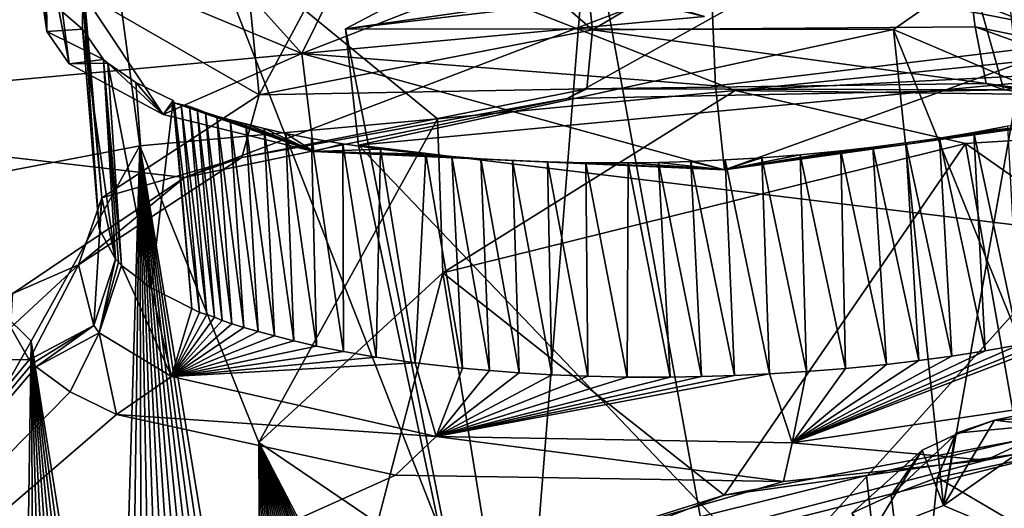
# Model space of a CAD drawing. Header units: metres. Extents: x -147 to 294, y -23 to 81.
# Tile 237 of 256: x 222.48 to 225.68, y 13.64 to 15.23. Entities that reach past the tile are written whole.
import ezdxf

# ---------------------------------------------------------------- set-up
doc = ezdxf.new("R2010")
doc.units = ezdxf.units.M
doc.layers.add('solid_AVA_153', color=7, linetype='CONTINUOUS')

msp = doc.modelspace()

# ---------------------------------------------------------------- linework, layer by layer
at = {"layer": 'solid_AVA_153'}
for points in [[(226.666824, 6.360106, 267.585846), (221.667358, 19.119045, 269.910767), (235.382919, 20.174784, 271.545105)], [(221.215851, 18.567869, 273.642273), (235.975128, 14.554294, 273.108093), (235.413086, 19.895332, 274.532532)], [(226.666824, 6.360106, 267.585846), (219.583801, 7.182138, 266.199371), (221.667358, 19.119045, 269.910767)], [(221.215851, 18.567869, 273.642273), (236.530548, 9.275632, 271.466919), (235.975128, 14.554294, 273.108093)], [(221.215851, 18.567869, 273.642273), (222.109406, 7.973817, 270.554962), (236.530548, 9.275632, 271.466919)], [(222.734863, 15.807203, 198.839584), (226.172852, 15.135113, 198.028671), (227.341797, 16.482059, 198.04126)], [(222.052292, 14.993218, 197.87999), (222.76886, 15.809763, 195.036133), (221.603806, 16.230436, 193.409515)], [(224.762039, 13.218843, 199.973969), (224.326767, 15.613308, 200.360504), (227.381195, 16.12648, 199.554657)], [(226.052139, 13.492014, 199.230057), (224.762039, 13.218843, 199.973969), (227.381195, 16.12648, 199.554657)], [(225.492401, 15.659165, 187.674271), (233.692215, 16.116528, 188.092438), (225.67865, 14.999257, 189.95224)], [(233.692215, 16.116528, 188.092438), (226.275116, 14.929291, 190.301041), (225.67865, 14.999257, 189.95224)], [(221.982544, 15.898837, 198.120804), (224.704468, 15.237309, 197.384338), (222.052292, 14.993218, 197.87999)], [(221.982544, 15.898837, 198.120804), (222.031128, 14.656931, 203.367065), (222.734863, 15.807203, 198.839584)], [(224.340179, 15.194109, 190.186218), (225.496048, 15.87824, 190.483063), (224.266693, 15.856822, 190.357407)], [(224.340179, 15.194109, 190.186218), (225.585007, 15.203583, 190.316147), (225.496048, 15.87824, 190.483063)], [(226.520691, 15.013006, 191.103546), (226.437592, 15.699438, 191.273361), (225.496048, 15.87824, 190.483063)], [(225.585007, 15.203583, 190.316147), (226.520691, 15.013006, 191.103546), (225.496048, 15.87824, 190.483063)], [(224.340179, 15.194109, 190.186218), (224.266693, 15.856822, 190.357407), (223.676041, 15.769179, 190.572128)], [(222.031128, 14.656931, 203.367065), (222.867004, 14.816542, 198.631851), (222.734863, 15.807203, 198.839584)], [(222.052292, 14.993218, 197.87999), (224.704468, 15.237309, 197.384338), (222.76886, 15.809763, 195.036133)], [(223.394455, 15.117533, 194.0056), (222.589035, 15.452085, 192.902908), (222.769943, 15.811133, 194.095901)], [(222.734863, 15.807203, 198.839584), (222.867004, 14.816542, 198.631851), (223.835907, 14.90427, 198.454025)], [(222.734863, 15.807203, 198.839584), (223.835907, 14.90427, 198.454025), (224.803711, 14.996558, 198.277267)], [(222.734863, 15.807203, 198.839584), (224.803711, 14.996558, 198.277267), (226.172852, 15.135113, 198.028671)], [(223.394455, 15.117533, 194.0056), (222.769943, 15.811133, 194.095901), (223.657806, 15.651365, 194.697479)], [(226.04863, 15.802382, 194.466873), (225.915726, 15.153339, 194.054657), (224.714523, 15.632039, 194.898651)], [(223.254944, 14.982869, 190.778656), (223.676041, 15.769179, 190.572128), (223.189209, 15.640262, 190.948807)], [(223.254944, 14.982869, 190.778656), (224.340179, 15.194109, 190.186218), (223.676041, 15.769179, 190.572128)], [(217.007309, 15.411266, 187.746414), (225.492401, 15.659165, 187.674271), (223.012802, 14.713538, 190.528992)], [(223.254944, 14.982869, 190.778656), (223.189209, 15.640262, 190.948807), (222.685532, 15.311179, 192.022522)], [(225.492401, 15.659165, 187.674271), (224.257492, 14.970135, 189.821869), (223.012802, 14.713538, 190.528992)], [(223.394455, 15.117533, 194.0056), (223.657806, 15.651365, 194.697479), (224.714523, 15.632039, 194.898651)], [(226.600357, 15.634639, 201.277939), (224.326767, 15.613308, 200.360504), (223.536667, 15.197324, 201.760559)], [(226.600357, 15.634639, 201.277939), (223.536667, 15.197324, 201.760559), (225.680771, 15.448387, 201.654144)], [(225.492401, 15.659165, 187.674271), (225.67865, 14.999257, 189.95224), (224.257492, 14.970135, 189.821869)], [(222.564102, 15.18834, 192.435669), (222.506012, 15.601502, 192.418808), (222.536758, 15.518325, 192.687836)], [(222.564102, 15.18834, 192.435669), (222.563782, 15.297826, 192.053101), (222.506012, 15.601502, 192.418808)], [(223.394455, 15.117533, 194.0056), (224.714523, 15.632039, 194.898651), (224.740021, 15.012174, 194.414978)], [(224.076447, 12.461343, 202.721649), (223.536667, 15.197324, 201.760559), (224.326767, 15.613308, 200.360504)], [(224.762039, 13.218843, 199.973969), (224.076447, 12.461343, 202.721649), (224.326767, 15.613308, 200.360504)], [(225.915726, 15.153339, 194.054657), (224.740021, 15.012174, 194.414978), (224.714523, 15.632039, 194.898651)], [(222.564102, 15.18834, 192.435669), (222.536758, 15.518325, 192.687836), (222.560043, 15.484925, 192.796265)], [(222.637619, 15.083203, 192.812363), (222.560043, 15.484925, 192.796265), (222.589035, 15.452085, 192.902908)], [(222.637619, 15.083203, 192.812363), (222.564102, 15.18834, 192.435669), (222.560043, 15.484925, 192.796265)], [(222.942459, 14.918118, 193.432312), (222.637619, 15.083203, 192.812363), (222.589035, 15.452085, 192.902908)], [(222.942459, 14.918118, 193.432312), (222.589035, 15.452085, 192.902908), (223.394455, 15.117533, 194.0056)], [(225.318787, 15.194703, 202.56105), (225.680771, 15.448387, 201.654144), (223.536667, 15.197324, 201.760559)], [(225.843765, 13.900406, 201.286194), (225.680771, 15.448387, 201.654144), (225.318787, 15.194703, 202.56105)], [(217.007309, 15.411266, 187.746414), (223.012802, 14.713538, 190.528992), (222.453873, 14.335485, 191.766296)], [(222.680771, 15.196728, 192.421188), (222.681335, 15.299642, 192.061691), (222.563782, 15.297826, 192.053101)], [(222.680771, 15.196728, 192.421188), (222.563782, 15.297826, 192.053101), (222.564102, 15.18834, 192.435669)], [(222.734833, 14.546356, 192.206497), (222.681335, 15.299642, 192.061691), (222.680771, 15.196728, 192.421188)], [(222.7435, 14.647508, 191.863312), (222.685532, 15.311179, 192.022522), (222.681335, 15.299642, 192.061691)], [(222.7435, 14.647508, 191.863312), (222.681335, 15.299642, 192.061691), (222.734833, 14.546356, 192.206497)], [(223.254944, 14.982869, 190.778656), (222.685532, 15.311179, 192.022522), (222.7435, 14.647508, 191.863312)], [(222.748672, 15.097767, 192.775589), (222.680771, 15.196728, 192.421188), (222.564102, 15.18834, 192.435669)], [(222.748672, 15.097767, 192.775589), (222.564102, 15.18834, 192.435669), (222.637619, 15.083203, 192.812363)], [(222.787888, 14.447774, 192.547485), (222.680771, 15.196728, 192.421188), (222.748672, 15.097767, 192.775589)], [(222.734833, 14.546356, 192.206497), (222.680771, 15.196728, 192.421188), (222.787888, 14.447774, 192.547485)], [(224.321289, 15.001753, 190.045731), (224.340179, 15.194109, 190.186218), (223.254944, 14.982869, 190.778656)], [(225.318787, 15.194703, 202.56105), (223.536667, 15.197324, 201.760559), (223.578415, 14.818857, 203.371277)], [(224.076447, 12.461343, 202.721649), (223.578415, 14.818857, 203.371277), (223.536667, 15.197324, 201.760559)], [(225.726456, 15.021225, 203.471466), (225.318787, 15.194703, 202.56105), (223.578415, 14.818857, 203.371277)], [(225.620834, 15.019513, 190.167953), (224.340179, 15.194109, 190.186218), (224.321289, 15.001753, 190.045731)], [(225.620834, 15.019513, 190.167953), (225.585007, 15.203583, 190.316147), (224.340179, 15.194109, 190.186218)], [(227.731995, 14.958563, 199.010147), (228.588837, 15.188961, 198.371429), (224.803711, 14.996558, 198.277267)], [(226.172852, 15.135113, 198.028671), (224.803711, 14.996558, 198.277267), (228.588837, 15.188961, 198.371429)], [(225.481827, 13.646233, 202.195175), (225.318787, 15.194703, 202.56105), (225.726456, 15.021225, 203.471466)], [(225.843765, 13.900406, 201.286194), (225.318787, 15.194703, 202.56105), (225.481827, 13.646233, 202.195175)], [(226.611038, 14.831799, 191.000549), (226.520691, 15.013006, 191.103546), (225.585007, 15.203583, 190.316147)], [(226.611038, 14.831799, 191.000549), (225.585007, 15.203583, 190.316147), (225.620834, 15.019513, 190.167953)], [(224.768814, 14.738502, 194.34227), (224.740021, 15.012174, 194.414978), (225.915726, 15.153339, 194.054657)], [(225.937439, 14.901895, 193.972351), (224.768814, 14.738502, 194.34227), (225.915726, 15.153339, 194.054657)], [(222.762482, 15.085342, 192.820755), (222.748672, 15.097767, 192.775589), (222.637619, 15.083203, 192.812363)], [(222.807526, 14.427237, 192.619522), (222.748672, 15.097767, 192.775589), (222.762482, 15.085342, 192.820755)], [(222.797363, 14.437467, 192.583603), (222.787888, 14.447774, 192.547485), (222.748672, 15.097767, 192.775589)], [(222.797363, 14.437467, 192.583603), (222.748672, 15.097767, 192.775589), (222.807526, 14.427237, 192.619522)], [(223.433395, 14.798454, 193.922302), (222.942459, 14.918118, 193.432312), (223.394455, 15.117533, 194.0056)], [(224.768814, 14.738502, 194.34227), (223.394455, 15.117533, 194.0056), (224.740021, 15.012174, 194.414978)], [(224.768814, 14.738502, 194.34227), (223.433395, 14.798454, 193.922302), (223.394455, 15.117533, 194.0056)], [(222.762482, 15.085342, 192.820755), (222.637619, 15.083203, 192.812363), (222.942459, 14.918118, 193.432312)], [(222.853928, 15.022335, 193.054077), (222.762482, 15.085342, 192.820755), (222.942459, 14.918118, 193.432312)], [(222.903702, 14.354481, 192.877319), (222.762482, 15.085342, 192.820755), (222.853928, 15.022335, 193.054077)], [(222.903702, 14.354481, 192.877319), (222.807526, 14.427237, 192.619522), (222.762482, 15.085342, 192.820755)], [(222.975143, 14.964142, 193.274719), (222.853928, 15.022335, 193.054077), (222.942459, 14.918118, 193.432312)], [(222.903702, 14.354481, 192.877319), (222.853928, 15.022335, 193.054077), (222.975143, 14.964142, 193.274719)], [(224.321289, 15.001753, 190.045731), (223.254944, 14.982869, 190.778656), (223.19928, 14.778837, 190.667709)], [(224.321289, 15.001753, 190.045731), (223.19928, 14.778837, 190.667709), (224.257492, 14.970135, 189.821869)], [(225.726456, 15.021225, 203.471466), (223.578415, 14.818857, 203.371277), (225.881821, 14.538692, 205.570328)], [(223.852966, 14.402732, 200.304108), (224.803711, 14.996558, 198.277267), (223.835907, 14.90427, 198.454025)], [(223.852966, 14.402732, 200.304108), (225.553711, 14.82439, 199.044357), (224.803711, 14.996558, 198.277267)], [(224.321289, 15.001753, 190.045731), (224.257492, 14.970135, 189.821869), (225.67865, 14.999257, 189.95224)], [(225.620834, 15.019513, 190.167953), (224.321289, 15.001753, 190.045731), (225.67865, 14.999257, 189.95224)], [(225.553711, 14.82439, 199.044357), (227.731995, 14.958563, 199.010147), (224.803711, 14.996558, 198.277267)], [(225.481827, 13.646233, 202.195175), (225.726456, 15.021225, 203.471466), (225.888092, 13.47341, 203.102219)], [(225.620834, 15.019513, 190.167953), (226.275116, 14.929291, 190.301041), (226.791489, 14.791733, 190.876038)], [(226.611038, 14.831799, 191.000549), (225.620834, 15.019513, 190.167953), (226.791489, 14.791733, 190.876038)], [(225.620834, 15.019513, 190.167953), (225.67865, 14.999257, 189.95224), (226.275116, 14.929291, 190.301041)], [(223.19928, 14.778837, 190.667709), (223.254944, 14.982869, 190.778656), (222.7435, 14.647508, 191.863312)], [(222.903702, 14.354481, 192.877319), (222.975143, 14.964142, 193.274719), (223.035828, 14.287226, 193.120331)], [(222.978714, 14.956726, 193.301193), (222.975143, 14.964142, 193.274719), (222.942459, 14.918118, 193.432312)], [(223.035828, 14.287226, 193.120331), (222.975143, 14.964142, 193.274719), (222.978714, 14.956726, 193.301193)], [(223.19928, 14.778837, 190.667709), (223.012802, 14.713538, 190.528992), (224.257492, 14.970135, 189.821869)], [(222.978714, 14.956726, 193.301193), (222.942459, 14.918118, 193.432312), (223.433395, 14.798454, 193.922302)], [(223.001282, 14.950994, 193.324493), (222.978714, 14.956726, 193.301193), (223.433395, 14.798454, 193.922302)], [(223.060913, 14.27362, 193.16954), (222.978714, 14.956726, 193.301193), (223.001282, 14.950994, 193.324493)], [(223.060913, 14.27362, 193.16954), (223.035828, 14.287226, 193.120331), (222.978714, 14.956726, 193.301193)], [(223.081146, 14.924617, 193.428146), (223.001282, 14.950994, 193.324493), (223.433395, 14.798454, 193.922302)], [(223.081146, 14.924617, 193.428146), (223.028534, 14.94458, 193.350662), (223.001282, 14.950994, 193.324493)], [(223.085556, 14.267742, 193.191956), (223.001282, 14.950994, 193.324493), (223.028534, 14.94458, 193.350662)], [(223.085556, 14.267742, 193.191956), (223.060913, 14.27362, 193.16954), (223.001282, 14.950994, 193.324493)], [(223.081146, 14.924617, 193.428146), (223.053848, 14.935505, 193.386047), (223.028534, 14.94458, 193.350662)], [(223.110291, 14.259145, 193.22406), (223.028534, 14.94458, 193.350662), (223.053848, 14.935505, 193.386047)], [(223.110291, 14.259145, 193.22406), (223.085556, 14.267742, 193.191956), (223.028534, 14.94458, 193.350662)], [(223.134476, 14.248535, 193.262665), (223.053848, 14.935505, 193.386047), (223.081146, 14.924617, 193.428146)], [(223.134476, 14.248535, 193.262665), (223.110291, 14.259145, 193.22406), (223.053848, 14.935505, 193.386047)], [(226.782166, 13.96025, 198.65358), (227.731995, 14.958563, 199.010147), (225.553711, 14.82439, 199.044357)], [(223.254471, 13.850597, 202.279831), (223.835907, 14.90427, 198.454025), (222.867004, 14.816542, 198.631851)], [(223.11705, 14.913144, 193.47345), (223.081146, 14.924617, 193.428146), (223.433395, 14.798454, 193.922302)], [(223.166168, 14.237192, 193.304718), (223.081146, 14.924617, 193.428146), (223.11705, 14.913144, 193.47345)], [(223.166168, 14.237192, 193.304718), (223.134476, 14.248535, 193.262665), (223.081146, 14.924617, 193.428146)], [(223.160995, 14.900931, 193.522476), (223.11705, 14.913144, 193.47345), (223.433395, 14.798454, 193.922302)], [(223.205612, 14.225194, 193.349899), (223.11705, 14.913144, 193.47345), (223.160995, 14.900931, 193.522476)], [(223.205612, 14.225194, 193.349899), (223.166168, 14.237192, 193.304718), (223.11705, 14.913144, 193.47345)], [(223.212128, 14.887569, 193.576645), (223.160995, 14.900931, 193.522476), (223.433395, 14.798454, 193.922302)], [(223.251923, 14.212163, 193.399368), (223.160995, 14.900931, 193.522476), (223.212128, 14.887569, 193.576645)], [(223.251923, 14.212163, 193.399368), (223.205612, 14.225194, 193.349899), (223.160995, 14.900931, 193.522476)], [(223.852966, 14.402732, 200.304108), (223.835907, 14.90427, 198.454025), (223.254471, 13.850597, 202.279831)], [(225.359589, 14.825786, 194.135468), (224.768814, 14.738502, 194.34227), (225.937439, 14.901895, 193.972351)], [(225.468918, 14.84188, 194.098129), (225.359589, 14.825786, 194.135468), (225.937439, 14.901895, 193.972351)], [(225.580338, 14.86042, 194.05275), (225.468918, 14.84188, 194.098129), (225.937439, 14.901895, 193.972351)], [(225.690445, 14.881029, 194.000046), (225.580338, 14.86042, 194.05275), (225.937439, 14.901895, 193.972351)], [(223.271667, 14.872855, 193.63681), (223.212128, 14.887569, 193.576645), (223.433395, 14.798454, 193.922302)], [(223.30542, 14.197737, 193.454391), (223.212128, 14.887569, 193.576645), (223.271667, 14.872855, 193.63681)], [(223.30542, 14.197737, 193.454391), (223.251923, 14.212163, 193.399368), (223.212128, 14.887569, 193.576645)], [(223.341919, 14.856916, 193.702896), (223.271667, 14.872855, 193.63681), (223.433395, 14.798454, 193.922302)], [(223.367767, 14.181949, 193.515076), (223.271667, 14.872855, 193.63681), (223.341919, 14.856916, 193.702896)], [(223.367767, 14.181949, 193.515076), (223.30542, 14.197737, 193.454391), (223.271667, 14.872855, 193.63681)], [(225.727692, 14.168345, 193.865479), (225.580338, 14.86042, 194.05275), (225.690445, 14.881029, 194.000046)], [(223.426041, 14.840075, 193.774277), (223.341919, 14.856916, 193.702896), (223.433395, 14.798454, 193.922302)], [(223.441483, 14.164976, 193.581161), (223.341919, 14.856916, 193.702896), (223.426041, 14.840075, 193.774277)], [(223.441483, 14.164976, 193.581161), (223.367767, 14.181949, 193.515076), (223.341919, 14.856916, 193.702896)], [(223.527512, 14.822782, 193.84993), (223.426041, 14.840075, 193.774277), (223.433395, 14.798454, 193.922302)], [(223.529785, 14.147162, 193.651855), (223.426041, 14.840075, 193.774277), (223.527512, 14.822782, 193.84993)], [(223.529785, 14.147162, 193.651855), (223.441483, 14.164976, 193.581161), (223.426041, 14.840075, 193.774277)], [(225.508987, 14.132262, 193.956863), (225.359589, 14.825786, 194.135468), (225.468918, 14.84188, 194.098129)], [(225.617783, 14.149104, 193.9151), (225.468918, 14.84188, 194.098129), (225.580338, 14.86042, 194.05275)], [(225.617783, 14.149104, 193.9151), (225.508987, 14.132262, 193.956863), (225.468918, 14.84188, 194.098129)], [(225.727692, 14.168345, 193.865479), (225.617783, 14.149104, 193.9151), (225.580338, 14.86042, 194.05275)], [(222.031128, 14.656931, 203.367065), (222.514023, 14.180854, 200.934036), (222.867004, 14.816542, 198.631851)], [(222.795624, 12.401995, 207.851776), (222.867004, 14.816542, 198.631851), (222.514023, 14.180854, 200.934036)], [(222.795624, 12.401995, 207.851776), (222.834351, 12.404254, 207.848358), (222.867004, 14.816542, 198.631851)], [(222.834351, 12.404254, 207.848358), (222.873077, 12.406416, 207.845352), (222.867004, 14.816542, 198.631851)], [(223.221741, 12.421535, 207.837173), (223.260483, 12.422734, 207.838348), (222.867004, 14.816542, 198.631851)], [(223.254471, 13.850597, 202.279831), (222.867004, 14.816542, 198.631851), (223.260483, 12.422734, 207.838348)], [(223.183014, 12.420239, 207.836411), (223.221741, 12.421535, 207.837173), (222.867004, 14.816542, 198.631851)], [(223.144302, 12.418849, 207.836075), (223.183014, 12.420239, 207.836411), (222.867004, 14.816542, 198.631851)], [(223.10556, 12.417362, 207.836151), (223.144302, 12.418849, 207.836075), (222.867004, 14.816542, 198.631851)], [(223.066818, 12.415778, 207.836639), (223.10556, 12.417362, 207.836151), (222.867004, 14.816542, 198.631851)], [(223.028076, 12.414099, 207.83754), (223.066818, 12.415778, 207.836639), (222.867004, 14.816542, 198.631851)], [(222.989319, 12.412323, 207.838867), (223.028076, 12.414099, 207.83754), (222.867004, 14.816542, 198.631851)], [(222.950562, 12.410451, 207.840607), (222.989319, 12.412323, 207.838867), (222.867004, 14.816542, 198.631851)], [(222.911819, 12.408482, 207.842773), (222.950562, 12.410451, 207.840607), (222.867004, 14.816542, 198.631851)], [(222.873077, 12.406416, 207.845352), (222.911819, 12.408482, 207.842773), (222.867004, 14.816542, 198.631851)], [(223.649918, 14.805488, 193.928879), (223.527512, 14.822782, 193.84993), (223.433395, 14.798454, 193.922302)], [(223.797409, 14.788945, 194.009247), (223.649918, 14.805488, 193.928879), (223.433395, 14.798454, 193.922302)], [(223.635895, 14.128876, 193.726318), (223.527512, 14.822782, 193.84993), (223.649918, 14.805488, 193.928879)], [(223.635895, 14.128876, 193.726318), (223.529785, 14.147162, 193.651855), (223.527512, 14.822782, 193.84993)], [(226.197937, 12.072271, 204.705322), (225.881821, 14.538692, 205.570328), (223.578415, 14.818857, 203.371277)], [(224.076447, 12.461343, 202.721649), (226.197937, 12.072271, 204.705322), (223.578415, 14.818857, 203.371277)], [(223.763275, 14.110573, 193.803482), (223.635895, 14.128876, 193.726318), (223.649918, 14.805488, 193.928879)], [(223.763275, 14.110573, 193.803482), (223.649918, 14.805488, 193.928879), (223.797409, 14.788945, 194.009247)], [(224.768204, 13.679978, 199.295013), (225.553711, 14.82439, 199.044357), (223.852966, 14.402732, 200.304108)], [(225.724518, 13.85702, 198.818863), (225.553711, 14.82439, 199.044357), (224.768204, 13.679978, 199.295013)], [(225.359589, 14.825786, 194.135468), (225.252319, 14.811891, 194.165619), (224.768814, 14.738502, 194.34227)], [(225.252319, 14.811891, 194.165619), (225.147995, 14.800098, 194.189041), (224.768814, 14.738502, 194.34227)], [(225.296478, 14.10521, 194.019089), (225.147995, 14.800098, 194.189041), (225.252319, 14.811891, 194.165619)], [(225.401611, 14.117666, 193.991379), (225.252319, 14.811891, 194.165619), (225.359589, 14.825786, 194.135468)], [(225.401611, 14.117666, 193.991379), (225.296478, 14.10521, 194.019089), (225.252319, 14.811891, 194.165619)], [(225.508987, 14.132262, 193.956863), (225.401611, 14.117666, 193.991379), (225.359589, 14.825786, 194.135468)], [(226.782166, 13.96025, 198.65358), (225.553711, 14.82439, 199.044357), (225.724518, 13.85702, 198.818863)], [(223.19928, 14.778837, 190.667709), (222.7435, 14.647508, 191.863312), (222.667633, 14.428856, 191.803513)], [(223.19928, 14.778837, 190.667709), (222.667633, 14.428856, 191.803513), (223.012802, 14.713538, 190.528992)], [(224.079315, 14.768556, 194.12439), (223.433395, 14.798454, 193.922302), (224.768814, 14.738502, 194.34227)], [(223.882492, 14.781315, 194.049057), (223.797409, 14.788945, 194.009247), (223.433395, 14.798454, 193.922302)], [(223.976181, 14.774417, 194.087738), (223.882492, 14.781315, 194.049057), (223.433395, 14.798454, 193.922302)], [(224.079315, 14.768556, 194.12439), (223.976181, 14.774417, 194.087738), (223.433395, 14.798454, 193.922302)], [(223.916397, 14.093063, 193.881302), (223.763275, 14.110573, 193.803482), (223.797409, 14.788945, 194.009247)], [(223.916397, 14.093063, 193.881302), (223.797409, 14.788945, 194.009247), (223.882492, 14.781315, 194.049057)], [(224.004395, 14.085014, 193.919312), (223.882492, 14.781315, 194.049057), (223.976181, 14.774417, 194.087738)], [(224.004395, 14.085014, 193.919312), (223.916397, 14.093063, 193.881302), (223.882492, 14.781315, 194.049057)], [(224.101135, 14.077758, 193.955811), (223.976181, 14.774417, 194.087738), (224.079315, 14.768556, 194.12439)], [(224.101135, 14.077758, 193.955811), (224.004395, 14.085014, 193.919312), (223.976181, 14.774417, 194.087738)], [(224.192963, 14.76408, 194.157974), (224.079315, 14.768556, 194.12439), (224.768814, 14.738502, 194.34227)], [(224.207413, 14.071605, 193.989868), (224.079315, 14.768556, 194.12439), (224.192963, 14.76408, 194.157974)], [(224.207413, 14.071605, 193.989868), (224.101135, 14.077758, 193.955811), (224.079315, 14.768556, 194.12439)], [(224.771927, 14.770661, 194.228851), (224.660202, 14.765703, 194.227753), (224.768814, 14.738502, 194.34227)], [(224.801636, 14.068785, 194.075714), (224.660202, 14.765703, 194.227753), (224.771927, 14.770661, 194.228851)], [(225.147995, 14.800098, 194.189041), (225.01561, 14.787459, 194.210815), (224.768814, 14.738502, 194.34227)], [(225.01561, 14.787459, 194.210815), (224.890579, 14.777811, 194.223572), (224.768814, 14.738502, 194.34227)], [(224.890579, 14.777811, 194.223572), (224.771927, 14.770661, 194.228851), (224.768814, 14.738502, 194.34227)], [(224.915253, 14.074038, 194.072968), (224.771927, 14.770661, 194.228851), (224.890579, 14.777811, 194.223572)], [(224.915253, 14.074038, 194.072968), (224.801636, 14.068785, 194.075714), (224.771927, 14.770661, 194.228851)], [(225.035767, 14.081613, 194.063492), (224.890579, 14.777811, 194.223572), (225.01561, 14.787459, 194.210815)], [(225.035767, 14.081613, 194.063492), (224.915253, 14.074038, 194.072968), (224.890579, 14.777811, 194.223572)], [(225.162476, 14.091818, 194.046097), (225.01561, 14.787459, 194.210815), (225.147995, 14.800098, 194.189041)], [(225.162476, 14.091818, 194.046097), (225.035767, 14.081613, 194.063492), (225.01561, 14.787459, 194.210815)], [(225.296478, 14.10521, 194.019089), (225.162476, 14.091818, 194.046097), (225.147995, 14.800098, 194.189041)], [(224.3181, 14.761426, 194.18721), (224.192963, 14.76408, 194.157974), (224.768814, 14.738502, 194.34227)], [(224.324127, 14.066922, 194.020401), (224.192963, 14.76408, 194.157974), (224.3181, 14.761426, 194.18721)], [(224.324127, 14.066922, 194.020401), (224.207413, 14.071605, 193.989868), (224.192963, 14.76408, 194.157974)], [(224.455673, 14.761145, 194.210342), (224.3181, 14.761426, 194.18721), (224.768814, 14.738502, 194.34227)], [(224.452377, 14.064157, 194.046066), (224.3181, 14.761426, 194.18721), (224.455673, 14.761145, 194.210342)], [(224.452377, 14.064157, 194.046066), (224.324127, 14.066922, 194.020401), (224.3181, 14.761426, 194.18721)], [(224.593079, 14.063906, 194.065002), (224.452377, 14.064157, 194.046066), (224.455673, 14.761145, 194.210342)], [(224.554703, 14.762615, 194.221283), (224.455673, 14.761145, 194.210342), (224.768814, 14.738502, 194.34227)], [(224.593079, 14.063906, 194.065002), (224.455673, 14.761145, 194.210342), (224.554703, 14.762615, 194.221283)], [(224.660202, 14.765703, 194.227753), (224.554703, 14.762615, 194.221283), (224.768814, 14.738502, 194.34227)], [(224.694122, 14.065488, 194.072754), (224.554703, 14.762615, 194.221283), (224.660202, 14.765703, 194.227753)], [(224.694122, 14.065488, 194.072754), (224.593079, 14.063906, 194.065002), (224.554703, 14.762615, 194.221283)], [(224.801636, 14.068785, 194.075714), (224.694122, 14.065488, 194.072754), (224.660202, 14.765703, 194.227753)], [(223.012802, 14.713538, 190.528992), (222.667633, 14.428856, 191.803513), (222.453873, 14.335485, 191.766296)], [(222.031128, 14.656931, 203.367065), (222.169296, 13.575377, 203.174194), (222.514023, 14.180854, 200.934036)], [(222.667633, 14.428856, 191.803513), (222.7435, 14.647508, 191.863312), (222.716934, 14.23205, 192.50563)], [(222.7435, 14.647508, 191.863312), (222.787888, 14.447774, 192.547485), (222.716934, 14.23205, 192.50563)], [(222.7435, 14.647508, 191.863312), (222.734833, 14.546356, 192.206497), (222.787888, 14.447774, 192.547485)], [(231.484619, 14.528159, 192.939316), (221.319656, 12.675594, 197.546555), (226.197327, 13.907005, 193.860596)], [(231.484619, 14.528159, 192.939316), (232.407959, 13.2426, 197.81926), (221.319656, 12.675594, 197.546555)], [(222.667633, 14.428856, 191.803513), (222.507278, 14.119565, 192.526993), (222.446991, 14.225546, 192.148712)], [(222.667633, 14.428856, 191.803513), (222.446991, 14.225546, 192.148712), (222.453873, 14.335485, 191.766296)], [(222.667633, 14.428856, 191.803513), (222.716934, 14.23205, 192.50563), (222.507278, 14.119565, 192.526993)], [(222.734329, 14.207799, 192.580612), (222.716934, 14.23205, 192.50563), (222.787888, 14.447774, 192.547485)], [(222.797363, 14.437467, 192.583603), (222.734329, 14.207799, 192.580612), (222.787888, 14.447774, 192.547485)], [(222.797363, 14.437467, 192.583603), (222.807526, 14.427237, 192.619522), (222.734329, 14.207799, 192.580612)], [(222.807526, 14.427237, 192.619522), (222.970261, 14.065375, 193.104248), (222.734329, 14.207799, 192.580612)], [(222.903702, 14.354481, 192.877319), (222.970261, 14.065375, 193.104248), (222.807526, 14.427237, 192.619522)], [(223.530411, 13.169462, 200.988617), (223.852966, 14.402732, 200.304108), (223.254471, 13.850597, 202.279831)], [(224.007599, 13.442269, 200.046692), (223.852966, 14.402732, 200.304108), (223.530411, 13.169462, 200.988617)], [(224.768204, 13.679978, 199.295013), (223.852966, 14.402732, 200.304108), (224.007599, 13.442269, 200.046692)], [(222.903702, 14.354481, 192.877319), (223.035828, 14.287226, 193.120331), (222.970261, 14.065375, 193.104248)], [(212.367004, 14.29432, 191.572479), (222.507278, 14.119565, 192.526993), (221.319656, 12.675594, 197.546555)], [(222.446991, 14.225546, 192.148712), (222.507278, 14.119565, 192.526993), (212.367004, 14.29432, 191.572479)], [(222.970261, 14.065375, 193.104248), (223.035828, 14.287226, 193.120331), (223.060913, 14.27362, 193.16954)], [(222.970261, 14.065375, 193.104248), (223.060913, 14.27362, 193.16954), (223.085556, 14.267742, 193.191956)], [(222.970261, 14.065375, 193.104248), (223.085556, 14.267742, 193.191956), (223.110291, 14.259145, 193.22406)], [(222.970261, 14.065375, 193.104248), (223.110291, 14.259145, 193.22406), (223.134476, 14.248535, 193.262665)], [(222.716934, 14.23205, 192.50563), (222.518097, 14.108107, 192.568527), (222.507278, 14.119565, 192.526993)], [(222.716934, 14.23205, 192.50563), (222.529755, 14.09674, 192.609848), (222.518097, 14.108107, 192.568527)], [(222.734329, 14.207799, 192.580612), (222.529755, 14.09674, 192.609848), (222.716934, 14.23205, 192.50563)], [(222.970261, 14.065375, 193.104248), (223.134476, 14.248535, 193.262665), (223.166168, 14.237192, 193.304718)], [(222.970261, 14.065375, 193.104248), (223.166168, 14.237192, 193.304718), (223.205612, 14.225194, 193.349899)], [(222.970261, 14.065375, 193.104248), (223.205612, 14.225194, 193.349899), (223.251923, 14.212163, 193.399368)], [(222.734329, 14.207799, 192.580612), (222.639908, 14.016225, 192.906433), (222.529755, 14.09674, 192.609848)], [(222.734329, 14.207799, 192.580612), (222.791443, 13.942328, 193.185913), (222.639908, 14.016225, 192.906433)], [(222.734329, 14.207799, 192.580612), (222.970261, 14.065375, 193.104248), (222.791443, 13.942328, 193.185913)], [(222.970261, 14.065375, 193.104248), (223.251923, 14.212163, 193.399368), (223.30542, 14.197737, 193.454391)], [(222.970261, 14.065375, 193.104248), (223.30542, 14.197737, 193.454391), (223.367767, 14.181949, 193.515076)], [(224.989273, 13.850063, 194.112076), (225.835358, 14.189561, 193.80896), (225.939392, 14.212532, 193.746078)], [(224.989273, 13.850063, 194.112076), (225.939392, 14.212532, 193.746078), (226.094391, 14.01423, 193.718399)], [(222.486771, 12.380425, 207.894455), (222.514023, 14.180854, 200.934036), (222.169296, 13.575377, 203.174194)], [(222.486771, 12.380425, 207.894455), (222.525269, 12.383462, 207.887634), (222.514023, 14.180854, 200.934036)], [(222.756927, 12.399638, 207.855621), (222.795624, 12.401995, 207.851776), (222.514023, 14.180854, 200.934036)], [(222.718262, 12.397185, 207.859894), (222.756927, 12.399638, 207.855621), (222.514023, 14.180854, 200.934036)], [(222.679611, 12.394635, 207.864594), (222.718262, 12.397185, 207.859894), (222.514023, 14.180854, 200.934036)], [(222.640976, 12.391988, 207.869705), (222.679611, 12.394635, 207.864594), (222.514023, 14.180854, 200.934036)], [(222.602386, 12.389243, 207.875259), (222.640976, 12.391988, 207.869705), (222.514023, 14.180854, 200.934036)], [(222.563812, 12.386401, 207.881226), (222.602386, 12.389243, 207.875259), (222.514023, 14.180854, 200.934036)], [(222.525269, 12.383462, 207.887634), (222.563812, 12.386401, 207.881226), (222.514023, 14.180854, 200.934036)], [(222.970261, 14.065375, 193.104248), (223.367767, 14.181949, 193.515076), (223.441483, 14.164976, 193.581161)], [(222.970261, 14.065375, 193.104248), (223.441483, 14.164976, 193.581161), (223.529785, 14.147162, 193.651855)], [(224.989273, 13.850063, 194.112076), (225.727692, 14.168345, 193.865479), (225.835358, 14.189561, 193.80896)], [(224.989273, 13.850063, 194.112076), (225.617783, 14.149104, 193.9151), (225.727692, 14.168345, 193.865479)], [(222.970261, 14.065375, 193.104248), (223.529785, 14.147162, 193.651855), (223.635895, 14.128876, 193.726318)], [(222.970261, 14.065375, 193.104248), (223.635895, 14.128876, 193.726318), (223.763275, 14.110573, 193.803482)], [(224.989273, 13.850063, 194.112076), (225.508987, 14.132262, 193.956863), (225.617783, 14.149104, 193.9151)], [(224.989273, 13.850063, 194.112076), (225.401611, 14.117666, 193.991379), (225.508987, 14.132262, 193.956863)], [(226.657776, 14.137683, 200.64856), (225.648071, 13.924242, 201.099213), (226.654312, 13.988753, 200.317123)], [(225.843765, 13.900406, 201.286194), (225.648071, 13.924242, 201.099213), (226.657776, 14.137683, 200.64856)], [(222.507278, 14.119565, 192.526993), (222.518097, 14.108107, 192.568527), (221.319656, 12.675594, 197.546555)], [(222.518097, 14.108107, 192.568527), (222.529755, 14.09674, 192.609848), (221.319656, 12.675594, 197.546555)], [(222.529755, 14.09674, 192.609848), (222.639908, 14.016225, 192.906433), (221.319656, 12.675594, 197.546555)], [(222.970261, 14.065375, 193.104248), (223.763275, 14.110573, 193.803482), (223.831223, 13.870272, 193.881348)], [(223.831223, 13.870272, 193.881348), (223.763275, 14.110573, 193.803482), (223.916397, 14.093063, 193.881302)], [(224.989273, 13.850063, 194.112076), (225.296478, 14.10521, 194.019089), (225.401611, 14.117666, 193.991379)], [(224.989273, 13.850063, 194.112076), (225.162476, 14.091818, 194.046097), (225.296478, 14.10521, 194.019089)], [(222.970261, 14.065375, 193.104248), (223.831223, 13.870272, 193.881348), (222.791443, 13.942328, 193.185913)], [(223.831223, 13.870272, 193.881348), (223.916397, 14.093063, 193.881302), (224.004395, 14.085014, 193.919312)], [(223.831223, 13.870272, 193.881348), (224.004395, 14.085014, 193.919312), (224.101135, 14.077758, 193.955811)], [(223.831223, 13.870272, 193.881348), (224.101135, 14.077758, 193.955811), (224.207413, 14.071605, 193.989868)], [(223.831223, 13.870272, 193.881348), (224.801636, 14.068785, 194.075714), (224.915253, 14.074038, 194.072968)], [(223.831223, 13.870272, 193.881348), (224.915253, 14.074038, 194.072968), (224.989273, 13.850063, 194.112076)], [(223.831223, 13.870272, 193.881348), (224.207413, 14.071605, 193.989868), (224.324127, 14.066922, 194.020401)], [(223.831223, 13.870272, 193.881348), (224.694122, 14.065488, 194.072754), (224.801636, 14.068785, 194.075714)], [(223.831223, 13.870272, 193.881348), (224.324127, 14.066922, 194.020401), (224.452377, 14.064157, 194.046066)], [(223.831223, 13.870272, 193.881348), (224.593079, 14.063906, 194.065002), (224.694122, 14.065488, 194.072754)], [(223.831223, 13.870272, 193.881348), (224.452377, 14.064157, 194.046066), (224.593079, 14.063906, 194.065002)], [(224.989273, 13.850063, 194.112076), (224.915253, 14.074038, 194.072968), (225.035767, 14.081613, 194.063492)], [(224.989273, 13.850063, 194.112076), (225.035767, 14.081613, 194.063492), (225.162476, 14.091818, 194.046097)], [(222.639908, 14.016225, 192.906433), (222.791443, 13.942328, 193.185913), (221.319656, 12.675594, 197.546555)], [(224.989273, 13.850063, 194.112076), (226.094391, 14.01423, 193.718399), (225.619263, 13.793087, 194.155701)], [(226.094391, 14.01423, 193.718399), (226.197327, 13.907005, 193.860596), (225.619263, 13.793087, 194.155701)], [(226.654312, 13.988753, 200.317123), (225.462234, 13.736656, 200.849625), (226.325745, 13.229102, 199.990585)], [(225.523468, 13.880888, 200.960114), (225.462234, 13.736656, 200.849625), (226.654312, 13.988753, 200.317123)], [(225.523468, 13.880888, 200.960114), (226.654312, 13.988753, 200.317123), (225.648071, 13.924242, 201.099213)], [(221.319656, 12.675594, 197.546555), (222.791443, 13.942328, 193.185913), (223.698669, 13.744732, 194.009796)], [(223.831223, 13.870272, 193.881348), (223.698669, 13.744732, 194.009796), (222.791443, 13.942328, 193.185913)], [(221.319656, 12.675594, 197.546555), (225.619263, 13.793087, 194.155701), (226.197327, 13.907005, 193.860596)], [(225.481827, 13.646233, 202.195175), (225.520248, 13.876107, 201.245102), (225.648071, 13.924242, 201.099213)], [(225.843765, 13.900406, 201.286194), (225.481827, 13.646233, 202.195175), (225.648071, 13.924242, 201.099213)], [(225.523468, 13.880888, 200.960114), (225.648071, 13.924242, 201.099213), (225.520248, 13.876107, 201.245102)], [(226.224487, 13.885816, 198.811493), (225.23082, 13.743418, 199.143997), (225.335678, 12.790576, 198.883835)], [(225.724518, 13.85702, 198.818863), (225.23082, 13.743418, 199.143997), (226.224487, 13.885816, 198.811493)], [(225.520248, 13.876107, 201.245102), (225.311203, 13.679778, 201.022003), (225.462234, 13.736656, 200.849625)], [(225.520248, 13.876107, 201.245102), (225.412521, 13.82653, 201.405945), (225.311203, 13.679778, 201.022003)], [(226.224487, 13.885816, 198.811493), (225.335678, 12.790576, 198.883835), (226.339157, 12.929098, 198.553802)], [(225.481827, 13.646233, 202.195175), (225.412521, 13.82653, 201.405945), (225.520248, 13.876107, 201.245102)], [(225.523468, 13.880888, 200.960114), (225.520248, 13.876107, 201.245102), (225.462234, 13.736656, 200.849625)], [(223.254471, 13.850597, 202.279831), (223.950867, 12.427663, 207.93045), (223.992859, 12.42693, 207.940506)], [(223.971603, 13.36381, 204.251236), (223.254471, 13.850597, 202.279831), (223.992859, 12.42693, 207.940506)], [(223.254471, 13.850597, 202.279831), (223.913269, 12.428214, 207.92189), (223.950867, 12.427663, 207.93045)], [(223.254471, 13.850597, 202.279831), (223.875458, 12.428671, 207.913712), (223.913269, 12.428214, 207.92189)], [(223.254471, 13.850597, 202.279831), (223.837494, 12.42903, 207.905914), (223.875458, 12.428671, 207.913712)], [(223.254471, 13.850597, 202.279831), (223.799423, 12.429294, 207.898514), (223.837494, 12.42903, 207.905914)], [(223.254471, 13.850597, 202.279831), (223.761292, 12.429459, 207.891541), (223.799423, 12.429294, 207.898514)], [(223.254471, 13.850597, 202.279831), (223.723145, 12.429526, 207.884979), (223.761292, 12.429459, 207.891541)], [(223.254471, 13.850597, 202.279831), (223.685043, 12.429498, 207.878845), (223.723145, 12.429526, 207.884979)], [(223.254471, 13.850597, 202.279831), (223.646851, 12.429373, 207.873108), (223.685043, 12.429498, 207.878845)], [(223.254471, 13.850597, 202.279831), (223.608521, 12.42915, 207.867767), (223.646851, 12.429373, 207.873108)], [(223.254471, 13.850597, 202.279831), (223.570084, 12.428829, 207.862839), (223.608521, 12.42915, 207.867767)], [(223.254471, 13.850597, 202.279831), (223.531555, 12.428411, 207.858322), (223.570084, 12.428829, 207.862839)], [(223.254471, 13.850597, 202.279831), (223.49295, 12.427894, 207.854218), (223.531555, 12.428411, 207.858322)], [(223.254471, 13.850597, 202.279831), (223.454285, 12.427279, 207.850525), (223.49295, 12.427894, 207.854218)], [(223.254471, 13.850597, 202.279831), (223.415558, 12.426565, 207.847244), (223.454285, 12.427279, 207.850525)], [(223.254471, 13.850597, 202.279831), (223.376816, 12.425754, 207.844391), (223.415558, 12.426565, 207.847244)], [(223.254471, 13.850597, 202.279831), (223.338043, 12.424844, 207.841949), (223.376816, 12.425754, 207.844391)], [(223.254471, 13.850597, 202.279831), (223.299255, 12.423838, 207.839935), (223.338043, 12.424844, 207.841949)], [(223.254471, 13.850597, 202.279831), (223.260483, 12.422734, 207.838348), (223.299255, 12.423838, 207.839935)], [(223.382935, 12.881704, 202.048874), (223.254471, 13.850597, 202.279831), (223.971603, 13.36381, 204.251236)], [(223.530411, 13.169462, 200.988617), (223.254471, 13.850597, 202.279831), (223.382935, 12.881704, 202.048874)], [(223.831223, 13.870272, 193.881348), (224.960983, 13.724406, 194.28299), (223.698669, 13.744732, 194.009796)], [(223.831223, 13.870272, 193.881348), (224.989273, 13.850063, 194.112076), (224.960983, 13.724406, 194.28299)], [(225.724518, 13.85702, 198.818863), (224.768204, 13.679978, 199.295013), (225.23082, 13.743418, 199.143997)], [(224.989273, 13.850063, 194.112076), (225.619263, 13.793087, 194.155701), (224.960983, 13.724406, 194.28299)], [(225.412521, 13.82653, 201.405945), (225.183884, 13.621195, 201.212082), (225.311203, 13.679778, 201.022003)], [(225.412521, 13.82653, 201.405945), (225.246429, 13.55302, 202.483047), (225.183884, 13.621195, 201.212082)], [(225.481827, 13.646233, 202.195175), (225.246429, 13.55302, 202.483047), (225.412521, 13.82653, 201.405945)], [(221.319656, 12.675594, 197.546555), (224.960983, 13.724406, 194.28299), (225.619263, 13.793087, 194.155701)], [(221.319656, 12.675594, 197.546555), (223.698669, 13.744732, 194.009796), (224.960983, 13.724406, 194.28299)], [(225.23082, 13.743418, 199.143997), (224.395111, 13.536004, 199.763), (225.335678, 12.790576, 198.883835)], [(224.768204, 13.679978, 199.295013), (224.395111, 13.536004, 199.763), (225.23082, 13.743418, 199.143997)], [(225.311203, 13.679778, 201.022003), (225.390228, 13.038319, 200.538513), (225.462234, 13.736656, 200.849625)], [(225.462234, 13.736656, 200.849625), (225.390228, 13.038319, 200.538513), (226.325745, 13.229102, 199.990585)], [(224.768204, 13.679978, 199.295013), (224.007599, 13.442269, 200.046692), (224.395111, 13.536004, 199.763)], [(225.311203, 13.679778, 201.022003), (225.183884, 13.621195, 201.212082), (225.390228, 13.038319, 200.538513)], [(225.481827, 13.646233, 202.195175), (225.888092, 13.47341, 203.102219), (225.246429, 13.55302, 202.483047)]]:
    msp.add_3dface(points, dxfattribs=at)

doc.saveas('drawing.dxf')
